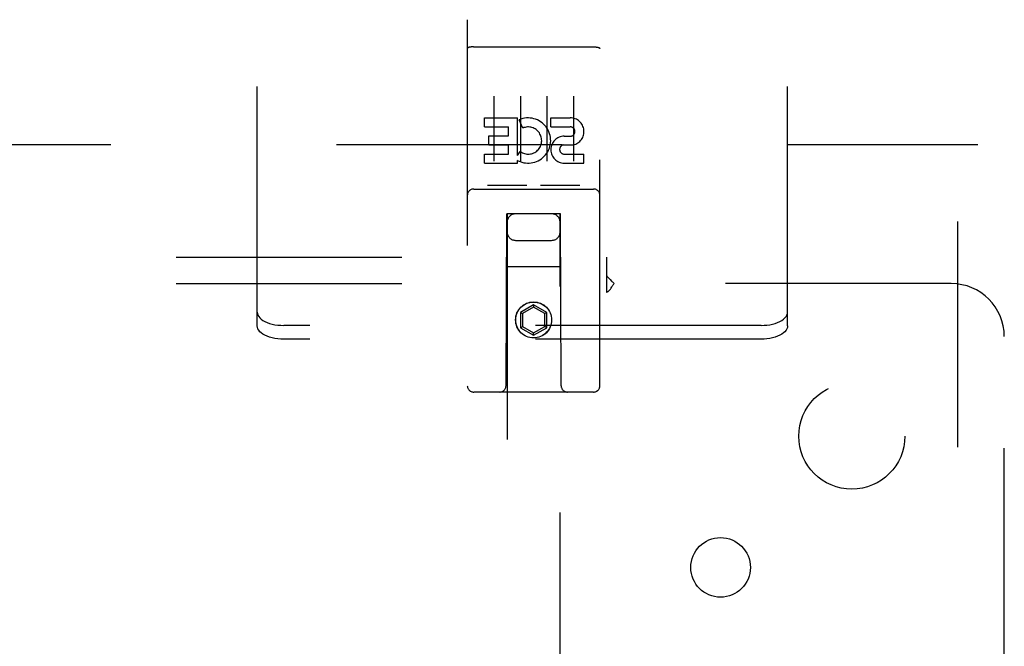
# Model space of a CAD drawing. Header units: inches. Extents: x 0 to 193, y 0 to 125.
# Tile 26 of 99: x 68.8 to 73.44, y 74.36 to 77.32. Entities that reach past the tile are written whole.
import ezdxf

# ---------------------------------------------------------------- set-up
doc = ezdxf.new("R2010")
doc.units = ezdxf.units.IN
doc.header["$LTSCALE"] = 10.63801
doc.header["$MEASUREMENT"] = 0
doc.linetypes.add('HIDDEN', pattern=[0.2, 0.1, -0.1])
for name, color, linetype in [('DEFAULT_2', 8, 'HIDDEN'), ('MAIN_ENCLOSURE_DOOR_ASSEMBLY', 7, 'CONTINUOUS'), ('MAIN_ENCLOSURE_SUBPANEL', 7, 'CONTINUOUS')]:
    doc.layers.add(name, color=color, linetype=linetype)

msp = doc.modelspace()

# ---------------------------------------------------------------- linework, layer by layer
at = {"layer": 'DEFAULT_2', "color": 8, "linetype": 'HIDDEN'}
for p, q in [((69.9188, 75.939), (69.9188, 78.5162)), ((72.4188, 75.939), (72.4188, 78.5162)), ((38.3781, 76.7298), (73.3156, 76.7298)), ((73.2218, 15.7299), (73.2218, 76.7297)), ((69.9188, 75.8741), (69.9188, 75.939)), ((72.4188, 75.8741), (72.4188, 75.939)), ((72.2938, 75.8765), (70.0438, 75.8765)), ((72.2938, 75.8116), (70.0438, 75.8116))]:
    msp.add_line(p, q, dxfattribs=at)
for points in [[(69.9188, 75.939), (69.9196, 75.932), (69.922, 75.9251), (69.9258, 75.9184), (69.9312, 75.9119), (69.938, 75.9058), (69.9461, 75.9), (69.9554, 75.8948), (69.9659, 75.8901), (69.9773, 75.8861), (69.9896, 75.8827), (70.0025, 75.88), (70.016, 75.8781), (70.0297, 75.8769), (70.0438, 75.8765)], [(72.2938, 75.8765), (72.3079, 75.8769), (72.3216, 75.8781), (72.3351, 75.88), (72.3481, 75.8827), (72.3603, 75.8861), (72.3718, 75.8901), (72.3822, 75.8948), (72.3916, 75.9), (72.3997, 75.9058), (72.4064, 75.9119), (72.4118, 75.9184), (72.4157, 75.9251), (72.418, 75.932), (72.4188, 75.939)], [(70.0438, 75.8116), (70.0297, 75.812), (70.016, 75.8131), (70.0025, 75.8151), (69.9896, 75.8177), (69.9773, 75.8211), (69.9659, 75.8252), (69.9554, 75.8299), (69.9461, 75.8351), (69.938, 75.8408), (69.9312, 75.8469), (69.9258, 75.8534), (69.922, 75.8602), (69.9196, 75.867), (69.9188, 75.8741)], [(72.4188, 75.8741), (72.418, 75.867), (72.4157, 75.8602), (72.4118, 75.8534), (72.4064, 75.8469), (72.3997, 75.8408), (72.3916, 75.8351), (72.3822, 75.8299), (72.3718, 75.8252), (72.3603, 75.8211), (72.3481, 75.8177), (72.3351, 75.8151), (72.3216, 75.8131), (72.3079, 75.812), (72.2938, 75.8116)]]:
    msp.add_lwpolyline(points, dxfattribs=at)
at = {"layer": 'MAIN_ENCLOSURE_DOOR_ASSEMBLY', "color": 8, "linetype": 'HIDDEN'}
for p, q in [((70.9093, 77.3173), (70.9093, 75.5923)), ((71.5343, 75.5923), (71.5343, 77.3173)), ((70.9259, 77.1885), (70.9252, 77.1884)), ((70.9267, 77.1886), (70.9259, 77.1885)), ((70.9275, 77.1887), (70.9267, 77.1886)), ((70.9282, 77.1888), (70.9275, 77.1887)), ((70.929, 77.1888), (70.9282, 77.1888)), ((70.9298, 77.1889), (70.929, 77.1888)), ((70.9306, 77.189), (70.9298, 77.1889)), ((70.9314, 77.189), (70.9306, 77.189)), ((70.9322, 77.1891), (70.9314, 77.189)), ((70.9331, 77.1891), (70.9322, 77.1891)), ((70.9339, 77.1892), (70.9331, 77.1891)), ((70.9347, 77.1892), (70.9339, 77.1892)), ((70.9355, 77.1892), (70.9347, 77.1892)), ((70.9364, 77.1893), (70.9355, 77.1892)), ((70.9372, 77.1893), (70.9364, 77.1893)), ((70.9381, 77.1893), (70.9372, 77.1893)), ((70.9389, 77.1893), (70.9381, 77.1893)), ((70.9389, 77.1893), (71.5043, 77.1893)), ((71.5043, 77.1893), (71.5052, 77.1893)), ((71.5052, 77.1893), (71.506, 77.1893)), ((71.506, 77.1893), (71.5068, 77.1893)), ((71.5068, 77.1893), (71.5077, 77.1893)), ((71.5077, 77.1893), (71.5085, 77.1892)), ((71.5085, 77.1892), (71.5093, 77.1892)), ((71.5093, 77.1892), (71.5102, 77.1892)), ((71.5102, 77.1892), (71.511, 77.1891)), ((71.511, 77.1891), (71.5118, 77.1891)), ((71.5118, 77.1891), (71.5126, 77.189)), ((71.5126, 77.189), (71.5134, 77.1889)), ((71.5134, 77.1889), (71.5142, 77.1889)), ((71.5142, 77.1889), (71.515, 77.1888)), ((71.515, 77.1888), (71.5158, 77.1887)), ((71.5158, 77.1887), (71.5166, 77.1887)), ((71.5166, 77.1887), (71.5173, 77.1886)), ((71.0343, 76.9562), (71.0343, 76.6502)), ((71.1593, 76.9562), (71.1593, 76.6502)), ((71.2843, 76.9562), (71.2843, 76.6502)), ((71.4093, 76.9562), (71.4093, 76.6502)), ((70.99, 76.8121), (70.99, 76.8545)), ((70.99, 76.8545), (71.1461, 76.8545)), ((71.1461, 76.6769), (71.1461, 76.8545)), ((71.1705, 76.8064), (71.1536, 76.8455)), ((71.3024, 76.8121), (71.3024, 76.8545)), ((71.3024, 76.8545), (71.3948, 76.8545)), ((70.99, 76.8121), (71.1035, 76.8121)), ((71.0113, 76.7272), (71.0113, 76.7696)), ((71.0113, 76.7696), (71.1035, 76.7696)), ((71.1035, 76.7696), (71.1035, 76.8121)), ((71.3024, 76.8121), (71.3948, 76.8121)), ((71.3663, 76.7682), (71.3948, 76.7682)), ((71.0113, 76.7272), (71.1035, 76.7272)), ((71.1035, 76.6837), (71.1035, 76.7272)), ((71.3623, 76.7273), (71.4086, 76.7273)), ((70.99, 76.6413), (70.99, 76.6837)), ((70.99, 76.6837), (71.1035, 76.6837)), ((71.1461, 76.6769), (71.1591, 76.6955)), ((71.3663, 76.6837), (71.4587, 76.6837)), ((71.4587, 76.6413), (71.4587, 76.6837)), ((70.99, 76.6413), (71.1461, 76.6413)), ((71.1461, 76.6413), (71.1461, 76.6536)), ((71.1496, 76.6518), (71.1461, 76.6536)), ((71.3663, 76.6413), (71.4587, 76.6413)), ((71.1829, 76.5353), (71.0109, 76.5353)), ((71.4329, 76.5353), (71.2609, 76.5353)), ((70.9393, 76.5193), (71.5043, 76.5193)), ((71.0918, 75.5923), (71.0953, 76.4023)), ((71.0968, 76.4023), (71.0953, 76.4023)), ((71.0968, 76.4023), (71.0968, 48.4005)), ((71.3468, 76.4023), (71.0968, 76.4023)), ((71.3468, 48.4005), (71.3468, 76.4023)), ((71.3483, 76.4023), (71.3468, 76.4023)), ((71.3518, 75.5923), (71.3483, 76.4023)), ((71.1368, 76.2773), (71.3068, 76.2773)), ((71.3494, 76.1523), (71.0942, 76.1523)), ((71.2218, 75.9742), (71.1593, 75.9381)), ((71.1593, 75.9381), (71.1593, 75.8659)), ((71.1593, 75.9381), (71.1693, 75.9323)), ((71.2218, 75.9626), (71.1693, 75.9323)), ((71.1693, 75.9323), (71.1693, 75.8717)), ((71.2218, 75.9742), (71.2218, 75.9626)), ((71.2843, 75.9381), (71.2218, 75.9742)), ((71.2743, 75.9323), (71.2218, 75.9626)), ((71.2843, 75.9381), (71.2743, 75.9323)), ((71.2743, 75.8717), (71.2743, 75.9323)), ((71.2843, 75.8659), (71.2843, 75.9381)), ((71.1593, 75.8659), (71.1693, 75.8717)), ((71.1593, 75.8659), (71.2218, 75.8298)), ((71.1693, 75.8717), (71.2218, 75.8414)), ((71.2218, 75.8414), (71.2743, 75.8717)), ((71.2218, 75.8298), (71.2843, 75.8659)), ((71.2218, 75.8298), (71.2218, 75.8414)), ((71.2843, 75.8659), (71.2743, 75.8717)), ((71.5043, 75.5623), (70.9393, 75.5623))]:
    msp.add_line(p, q, dxfattribs=at)
for points in [[(70.9252, 77.1884), (70.9248, 77.1884), (70.9244, 77.1883), (70.9241, 77.1883), (70.9237, 77.1882), (70.9234, 77.1882), (70.923, 77.1881), (70.9227, 77.188), (70.9223, 77.188), (70.922, 77.1879), (70.9216, 77.1879), (70.9213, 77.1878), (70.921, 77.1877), (70.9206, 77.1877), (70.9203, 77.1876), (70.92, 77.1875), (70.9197, 77.1875), (70.9193, 77.1874), (70.919, 77.1873), (70.9187, 77.1873), (70.9184, 77.1872), (70.9181, 77.1871), (70.9178, 77.187), (70.9175, 77.187), (70.9172, 77.1869), (70.917, 77.1868), (70.9167, 77.1867), (70.9164, 77.1867), (70.9161, 77.1866), (70.9159, 77.1865), (70.9156, 77.1864), (70.9154, 77.1863), (70.9151, 77.1862), (70.9149, 77.1862), (70.9146, 77.1861), (70.9144, 77.186), (70.9141, 77.1859), (70.9139, 77.1858), (70.9137, 77.1857), (70.9135, 77.1856), (70.9133, 77.1855), (70.9131, 77.1855), (70.9129, 77.1854), (70.9127, 77.1853), (70.9125, 77.1852), (70.9123, 77.1851), (70.9121, 77.185), (70.9119, 77.1849), (70.9118, 77.1848), (70.9116, 77.1847), (70.9114, 77.1846), (70.9113, 77.1845), (70.9111, 77.1844), (70.911, 77.1843), (70.9109, 77.1842), (70.9107, 77.1841), (70.9106, 77.184), (70.9105, 77.1839), (70.9104, 77.1838), (70.9103, 77.1837), (70.9102, 77.1836), (70.9101, 77.1835), (70.91, 77.1834), (70.9099, 77.1833), (70.9098, 77.1832), (70.9097, 77.1831), (70.9097, 77.183), (70.9096, 77.1829), (70.9096, 77.1828), (70.9095, 77.1827), (70.9095, 77.1826), (70.9094, 77.1825), (70.9094, 77.1824), (70.9094, 77.1823), (70.9093, 77.1822), (70.9093, 77.1821), (70.9093, 77.182), (70.9093, 77.1819)], [(71.5173, 77.1886), (71.5181, 77.1885), (71.5185, 77.1884), (71.5188, 77.1884), (71.5192, 77.1883), (71.5196, 77.1883), (71.5199, 77.1882), (71.5203, 77.1882), (71.5206, 77.1881), (71.521, 77.188), (71.5213, 77.188), (71.5217, 77.1879), (71.522, 77.1879), (71.5224, 77.1878), (71.5227, 77.1877), (71.523, 77.1877), (71.5234, 77.1876), (71.5237, 77.1875), (71.524, 77.1875), (71.5243, 77.1874), (71.5246, 77.1873), (71.5249, 77.1873), (71.5252, 77.1872), (71.5255, 77.1871), (71.5258, 77.187), (71.5261, 77.187), (71.5264, 77.1869), (71.5267, 77.1868), (71.527, 77.1867), (71.5272, 77.1867), (71.5275, 77.1866), (71.5278, 77.1865), (71.528, 77.1864), (71.5283, 77.1863), (71.5285, 77.1862), (71.5288, 77.1862), (71.529, 77.1861), (71.5293, 77.186), (71.5295, 77.1859), (71.5297, 77.1858), (71.5299, 77.1857), (71.5302, 77.1856), (71.5304, 77.1855), (71.5306, 77.1855), (71.5308, 77.1854), (71.531, 77.1853), (71.5312, 77.1852), (71.5314, 77.1851), (71.5315, 77.185), (71.5317, 77.1849), (71.5319, 77.1848), (71.532, 77.1847), (71.5322, 77.1846), (71.5323, 77.1845), (71.5325, 77.1844), (71.5326, 77.1843), (71.5328, 77.1842), (71.5329, 77.1841), (71.533, 77.184), (71.5331, 77.1839), (71.5333, 77.1838), (71.5334, 77.1837), (71.5335, 77.1836), (71.5336, 77.1835), (71.5337, 77.1834), (71.5337, 77.1833), (71.5338, 77.1832), (71.5339, 77.1831), (71.534, 77.183), (71.534, 77.1829), (71.5341, 77.1828), (71.5341, 77.1827), (71.5342, 77.1826), (71.5342, 77.1825), (71.5342, 77.1824), (71.5343, 77.1823), (71.5343, 77.1822), (71.5343, 77.1821), (71.5343, 77.182), (71.5343, 77.1819)], [(71.0109, 76.5353), (71.0107, 76.5353), (71.0105, 76.5353), (71.0103, 76.5353), (71.0101, 76.5353), (71.0099, 76.5353), (71.0097, 76.5353), (71.0095, 76.5353), (71.0093, 76.5353), (71.0091, 76.5354), (71.0089, 76.5354), (71.0088, 76.5354), (71.0086, 76.5354), (71.0084, 76.5354), (71.0082, 76.5354), (71.0081, 76.5355), (71.0079, 76.5355), (71.0077, 76.5355), (71.0076, 76.5355), (71.0074, 76.5355), (71.0073, 76.5356), (71.0071, 76.5356), (71.007, 76.5356), (71.0069, 76.5357), (71.0067, 76.5357), (71.0066, 76.5357), (71.0065, 76.5357), (71.0063, 76.5358), (71.0062, 76.5358), (71.0061, 76.5358), (71.006, 76.5359), (71.0058, 76.5359), (71.0057, 76.5359), (71.0056, 76.536), (71.0055, 76.536), (71.0054, 76.536), (71.0053, 76.5361), (71.0052, 76.5361), (71.0051, 76.5362), (71.005, 76.5362), (71.0049, 76.5362), (71.0048, 76.5363), (71.0047, 76.5363), (71.0046, 76.5364), (71.0045, 76.5364), (71.0044, 76.5365), (71.0043, 76.5365)], [(71.1893, 76.5365), (71.1892, 76.5365), (71.1891, 76.5364), (71.1891, 76.5364), (71.189, 76.5363), (71.1889, 76.5363), (71.1888, 76.5362), (71.1887, 76.5362), (71.1886, 76.5362), (71.1885, 76.5361), (71.1884, 76.5361), (71.1883, 76.536), (71.1881, 76.536), (71.188, 76.536), (71.1879, 76.5359), (71.1878, 76.5359), (71.1877, 76.5359), (71.1876, 76.5358), (71.1874, 76.5358), (71.1873, 76.5358), (71.1872, 76.5357), (71.1871, 76.5357), (71.1869, 76.5357), (71.1868, 76.5357), (71.1866, 76.5356), (71.1865, 76.5356), (71.1863, 76.5356), (71.1862, 76.5355), (71.186, 76.5355), (71.1859, 76.5355), (71.1857, 76.5355), (71.1856, 76.5355), (71.1854, 76.5354), (71.1852, 76.5354), (71.1851, 76.5354), (71.1849, 76.5354), (71.1847, 76.5354), (71.1845, 76.5354), (71.1843, 76.5353), (71.1842, 76.5353), (71.184, 76.5353), (71.1838, 76.5353), (71.1836, 76.5353), (71.1834, 76.5353), (71.1832, 76.5353), (71.1829, 76.5353)], [(71.2609, 76.5353), (71.2607, 76.5353), (71.2605, 76.5353), (71.2603, 76.5353), (71.2601, 76.5353), (71.2599, 76.5353), (71.2597, 76.5353), (71.2595, 76.5353), (71.2593, 76.5353), (71.2591, 76.5354), (71.2589, 76.5354), (71.2588, 76.5354), (71.2586, 76.5354), (71.2584, 76.5354), (71.2582, 76.5354), (71.2581, 76.5355), (71.2579, 76.5355), (71.2578, 76.5355), (71.2576, 76.5355), (71.2574, 76.5355), (71.2573, 76.5356), (71.2572, 76.5356), (71.257, 76.5356), (71.2569, 76.5357), (71.2567, 76.5357), (71.2566, 76.5357), (71.2565, 76.5357), (71.2563, 76.5358), (71.2562, 76.5358), (71.2561, 76.5358), (71.256, 76.5359), (71.2558, 76.5359), (71.2557, 76.5359), (71.2556, 76.536), (71.2555, 76.536), (71.2554, 76.536), (71.2553, 76.5361), (71.2552, 76.5361), (71.2551, 76.5362), (71.255, 76.5362), (71.2549, 76.5362), (71.2548, 76.5363), (71.2547, 76.5363), (71.2546, 76.5364), (71.2545, 76.5364), (71.2544, 76.5365), (71.2543, 76.5365)], [(71.4393, 76.5365), (71.4392, 76.5365), (71.4392, 76.5364), (71.4391, 76.5364), (71.439, 76.5363), (71.4389, 76.5363), (71.4388, 76.5362), (71.4387, 76.5362), (71.4386, 76.5362), (71.4385, 76.5361), (71.4384, 76.5361), (71.4383, 76.536), (71.4382, 76.536), (71.438, 76.536), (71.4379, 76.5359), (71.4378, 76.5359), (71.4377, 76.5359), (71.4376, 76.5358), (71.4374, 76.5358), (71.4373, 76.5358), (71.4372, 76.5357), (71.4371, 76.5357), (71.4369, 76.5357), (71.4368, 76.5357), (71.4366, 76.5356), (71.4365, 76.5356), (71.4364, 76.5356), (71.4362, 76.5355), (71.4361, 76.5355), (71.4359, 76.5355), (71.4357, 76.5355), (71.4356, 76.5355), (71.4354, 76.5354), (71.4352, 76.5354), (71.4351, 76.5354), (71.4349, 76.5354), (71.4347, 76.5354), (71.4345, 76.5354), (71.4343, 76.5353), (71.4342, 76.5353), (71.434, 76.5353), (71.4338, 76.5353), (71.4336, 76.5353), (71.4334, 76.5353), (71.4332, 76.5353), (71.4329, 76.5353)]]:
    msp.add_lwpolyline(points, dxfattribs=at)
for radius in [0.085, 0.0845]:
    msp.add_circle((71.2218, 75.9023), radius, dxfattribs=at)
for centre, radius, start, end in [((71.1959, 76.7478), 0.1065, 244.2636, 113.4027), ((71.3949, 76.7902), 0.0644, 282.2995, 90.0775), ((71.1959, 76.7478), 0.0639, 234.8895, 113.4026), ((71.3663, 76.7048), 0.0635, 90, 270), ((71.3948, 76.7902), 0.0219, 269.9011, 90), ((71.3663, 76.7057), 0.0219, 100.307, 270), ((70.9393, 76.4893), 0.03, 90, 180), ((71.5043, 76.4893), 0.03, 0, 90), ((71.1368, 76.3623), 0.04, 90, 180), ((71.3068, 76.3623), 0.04, 0, 90), ((71.1368, 76.3173), 0.04, 180, 270), ((71.3068, 76.3173), 0.04, 270, 360), ((70.9393, 75.5923), 0.03, 180, 270), ((71.0618, 75.5923), 0.03, 270, 360), ((71.3818, 75.5923), 0.03, 180, 270), ((71.5043, 75.5923), 0.03, 270, 360)]:
    msp.add_arc(centre, radius, start, end, dxfattribs=at)
at = {"layer": 'MAIN_ENCLOSURE_SUBPANEL', "color": 8, "linetype": 'HIDDEN'}
for p, q in [((41.8781, 76.1986), (71.5656, 76.1986)), ((71.5656, 76.1986), (71.5656, 76.1121)), ((41.8781, 76.0736), (71.5656, 76.0736)), ((71.5656, 76.1121), (71.5656, 76.0327)), ((73.1906, 76.0736), (71.6009, 76.0736)), ((73.4406, 74.2339), (73.4406, 75.8236))]:
    msp.add_line(p, q, dxfattribs=at)
for points in [[(71.5656, 76.1121), (71.5672, 76.1099), (71.5687, 76.1078), (71.5703, 76.1058), (71.5719, 76.1038), (71.5734, 76.102), (71.575, 76.1002), (71.5765, 76.0985), (71.578, 76.0969), (71.5795, 76.0953), (71.5811, 76.0938), (71.5826, 76.0922)], [(71.5826, 76.0922), (71.5891, 76.0858), (71.591, 76.0839), (71.5929, 76.082), (71.5947, 76.0802), (71.5964, 76.0784), (71.5981, 76.0766), (71.5996, 76.075), (71.6009, 76.0736)], [(71.5908, 76.0589), (71.5922, 76.0612), (71.5937, 76.0636), (71.5951, 76.0659), (71.5966, 76.068), (71.5981, 76.07), (71.5995, 76.0719), (71.6009, 76.0736)], [(71.5656, 76.0327), (71.5674, 76.0334), (71.5691, 76.0341), (71.5707, 76.0349), (71.5723, 76.0359), (71.5738, 76.0369), (71.5754, 76.0381), (71.5769, 76.0395), (71.5784, 76.041), (71.5799, 76.0426), (71.5813, 76.0443), (71.5826, 76.046), (71.584, 76.0479), (71.5853, 76.0499), (71.5867, 76.0521), (71.588, 76.0542), (71.5908, 76.0589)]]:
    msp.add_lwpolyline(points, dxfattribs=at)
for centre, radius in [((72.7218, 75.3548), 0.25), ((72.1031, 74.7361), 0.1405)]:
    msp.add_circle(centre, radius, dxfattribs=at)
msp.add_arc((73.1906, 75.8236), 0.25, 0, 90, dxfattribs=at)

doc.saveas('drawing.dxf')
